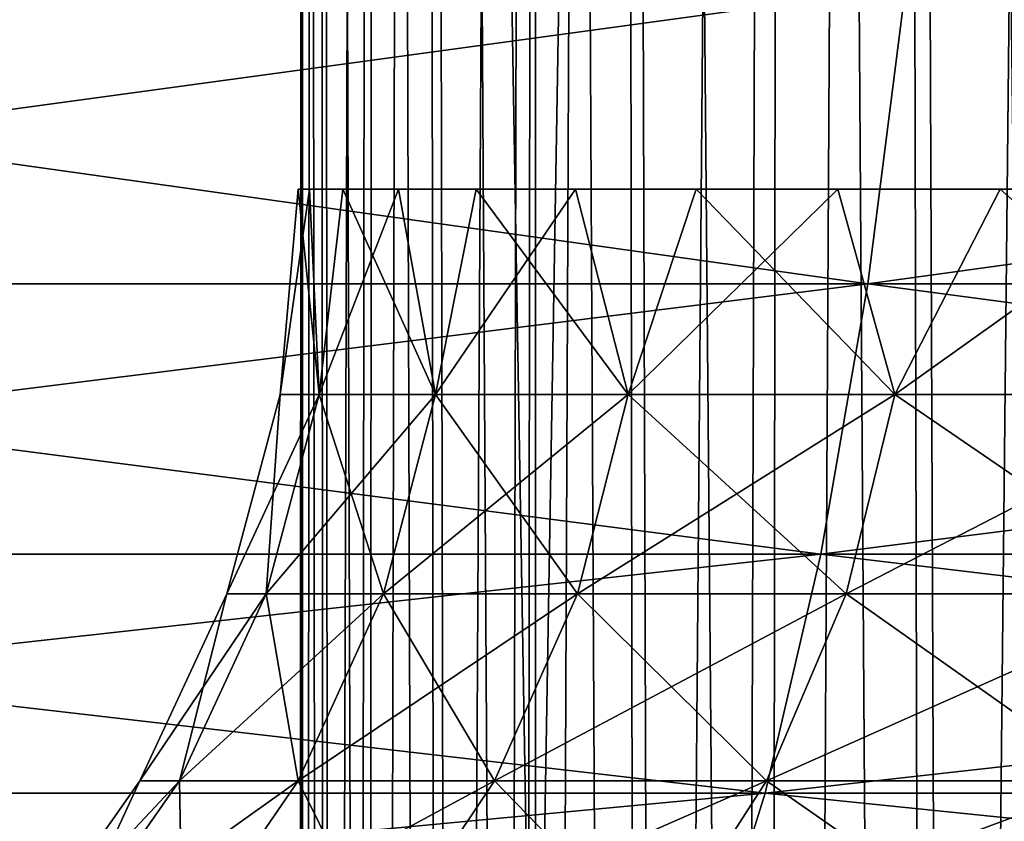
# Model space of a CAD drawing. Header units: millimetres. Extents: x -99 to 221, y -61 to 39.
# Tile 121 of 256: x 2.382 to 2.799, y -36.567 to -36.228. Entities that reach past the tile are written whole.
import ezdxf

# ---------------------------------------------------------------- set-up
doc = ezdxf.new("R2010")
doc.units = ezdxf.units.MM
doc.header["$LTSCALE"] = 33.374815
for name, color, linetype in [('1', 7, 'CONTINUOUS'), ('10', 7, 'CONTINUOUS'), ('11', 7, 'CONTINUOUS'), ('2', 7, 'CONTINUOUS'), ('62', 7, 'CONTINUOUS'), ('8', 7, 'CONTINUOUS'), ('9', 7, 'CONTINUOUS')]:
    doc.layers.add(name, color=color, linetype=linetype)

msp = doc.modelspace()

# ---------------------------------------------------------------- linework, layer by layer
at = {"layer": '1', "color": 7, "linetype": 'Continuous'}
for points in [[(1.56698, 23, -12.90522), (2.60033, 23, -12.73728), (1.56704, -36.8, -12.9052), (1.56698, 23, -12.90522)], [(1.56704, -36.8, -12.9052), (2.60033, 23, -12.73728), (2.60036, -36.8, -12.73727), (1.56704, -36.8, -12.9052)], [(2.60033, 23, -12.73728), (3.61683, 23, -12.48674), (2.60036, -36.8, -12.73727), (2.60033, 23, -12.73728)], [(2.60036, -36.8, -12.73727), (3.61683, 23, -12.48674), (3.61677, -36.8, -12.48675), (2.60036, -36.8, -12.73727)]]:
    msp.add_3dface(points, dxfattribs=at)
at = {"layer": '10', "color": 3, "linetype": 'Continuous'}
for points in [[(2.50888, -36.38682, 0.31438), (2.4924, -36.38682), (2.50472, -36.3, 0.16821), (2.50888, -36.38682, 0.31438)], [(2.50472, -36.3, 0.16821), (2.4924, -36.38682), (2.5, -36.3), (2.50472, -36.3, 0.16821)], [(2.51886, -36.3, 0.33589), (2.50888, -36.38682, 0.31438), (2.50472, -36.3, 0.16821), (2.51886, -36.3, 0.33589)], [(2.55813, -36.38682, 0.62531), (2.50888, -36.38682, 0.31438), (2.54239, -36.3, 0.50252), (2.55813, -36.38682, 0.62531)], [(2.54239, -36.3, 0.50252), (2.50888, -36.38682, 0.31438), (2.51886, -36.3, 0.33589), (2.54239, -36.3, 0.50252)], [(2.57522, -36.3, 0.66756), (2.55813, -36.38682, 0.62531), (2.54239, -36.3, 0.50252), (2.57522, -36.3, 0.66756)], [(2.63961, -36.38682, 0.9294), (2.55813, -36.38682, 0.62531), (2.61725, -36.3, 0.83051), (2.63961, -36.38682, 0.9294)], [(2.61725, -36.3, 0.83051), (2.55813, -36.38682, 0.62531), (2.57522, -36.3, 0.66756), (2.61725, -36.3, 0.83051)], [(2.66835, -36.3, 0.99084), (2.63961, -36.38682, 0.9294), (2.61725, -36.3, 0.83051), (2.66835, -36.3, 0.99084)], [(2.75242, -36.38682, 1.2233), (2.63961, -36.38682, 0.9294), (2.72836, -36.3, 1.14805), (2.75242, -36.38682, 1.2233)], [(2.72836, -36.3, 1.14805), (2.63961, -36.38682, 0.9294), (2.66835, -36.3, 0.99084), (2.72836, -36.3, 1.14805)], [(2.79709, -36.3, 1.30165), (2.75242, -36.38682, 1.2233), (2.72836, -36.3, 1.14805), (2.79709, -36.3, 1.30165)], [(2.89535, -36.38682, 1.5038), (2.75242, -36.38682, 1.2233), (2.87433, -36.3, 1.45116), (2.89535, -36.38682, 1.5038)], [(2.87433, -36.3, 1.45116), (2.75242, -36.38682, 1.2233), (2.79709, -36.3, 1.30165), (2.87433, -36.3, 1.45116)], [(2.48642, -36.47109, 0.31674), (2.46982, -36.47109), (2.50888, -36.38682, 0.31438), (2.48642, -36.47109, 0.31674)], [(2.50888, -36.38682, 0.31438), (2.46982, -36.47109), (2.4924, -36.38682), (2.50888, -36.38682, 0.31438)], [(2.53603, -36.47109, 0.63001), (2.48642, -36.47109, 0.31674), (2.55813, -36.38682, 0.62531), (2.53603, -36.47109, 0.63001)], [(2.55813, -36.38682, 0.62531), (2.48642, -36.47109, 0.31674), (2.50888, -36.38682, 0.31438), (2.55813, -36.38682, 0.62531)], [(2.61812, -36.47109, 0.93638), (2.53603, -36.47109, 0.63001), (2.63961, -36.38682, 0.9294), (2.61812, -36.47109, 0.93638)], [(2.63961, -36.38682, 0.9294), (2.53603, -36.47109, 0.63001), (2.55813, -36.38682, 0.62531), (2.63961, -36.38682, 0.9294)], [(2.73179, -36.47109, 1.23249), (2.61812, -36.47109, 0.93638), (2.75242, -36.38682, 1.2233), (2.73179, -36.47109, 1.23249)], [(2.75242, -36.38682, 1.2233), (2.61812, -36.47109, 0.93638), (2.63961, -36.38682, 0.9294), (2.75242, -36.38682, 1.2233)], [(2.87578, -36.47109, 1.51509), (2.73179, -36.47109, 1.23249), (2.89535, -36.38682, 1.5038), (2.87578, -36.47109, 1.51509)], [(2.89535, -36.38682, 1.5038), (2.73179, -36.47109, 1.23249), (2.75242, -36.38682, 1.2233), (2.89535, -36.38682, 1.5038)], [(2.44973, -36.55015, 0.3206), (2.43293, -36.55015), (2.48642, -36.47109, 0.31674), (2.44973, -36.55015, 0.3206)], [(2.48642, -36.47109, 0.31674), (2.43293, -36.55015), (2.46982, -36.47109), (2.48642, -36.47109, 0.31674)], [(2.49995, -36.55015, 0.63768), (2.44973, -36.55015, 0.3206), (2.53603, -36.47109, 0.63001), (2.49995, -36.55015, 0.63768)], [(2.53603, -36.47109, 0.63001), (2.44973, -36.55015, 0.3206), (2.48642, -36.47109, 0.31674), (2.53603, -36.47109, 0.63001)], [(2.58304, -36.55015, 0.94778), (2.49995, -36.55015, 0.63768), (2.61812, -36.47109, 0.93638), (2.58304, -36.55015, 0.94778)], [(2.61812, -36.47109, 0.93638), (2.49995, -36.55015, 0.63768), (2.53603, -36.47109, 0.63001), (2.61812, -36.47109, 0.93638)], [(2.69809, -36.55015, 1.24749), (2.58304, -36.55015, 0.94778), (2.73179, -36.47109, 1.23249), (2.69809, -36.55015, 1.24749)], [(2.73179, -36.47109, 1.23249), (2.58304, -36.55015, 0.94778), (2.61812, -36.47109, 0.93638), (2.73179, -36.47109, 1.23249)], [(2.84384, -36.55015, 1.53354), (2.69809, -36.55015, 1.24749), (2.87578, -36.47109, 1.51509), (2.84384, -36.55015, 1.53354)], [(2.87578, -36.47109, 1.51509), (2.69809, -36.55015, 1.24749), (2.73179, -36.47109, 1.23249), (2.87578, -36.47109, 1.51509)], [(2.44973, -36.55015, 0.3206), (2.38285, -36.62159), (2.43293, -36.55015), (2.44973, -36.55015, 0.3206)], [(2.39993, -36.62159, 0.32583), (2.38285, -36.62159), (2.44973, -36.55015, 0.3206), (2.39993, -36.62159, 0.32583)], [(2.49995, -36.55015, 0.63768), (2.39993, -36.62159, 0.32583), (2.44973, -36.55015, 0.3206), (2.49995, -36.55015, 0.63768)], [(2.45097, -36.62159, 0.64809), (2.39993, -36.62159, 0.32583), (2.49995, -36.55015, 0.63768), (2.45097, -36.62159, 0.64809)], [(2.58304, -36.55015, 0.94778), (2.45097, -36.62159, 0.64809), (2.49995, -36.55015, 0.63768), (2.58304, -36.55015, 0.94778)], [(2.53542, -36.62159, 0.96325), (2.45097, -36.62159, 0.64809), (2.58304, -36.55015, 0.94778), (2.53542, -36.62159, 0.96325)], [(2.65235, -36.62159, 1.26786), (2.53542, -36.62159, 0.96325), (2.69809, -36.55015, 1.24749), (2.65235, -36.62159, 1.26786)], [(2.69809, -36.55015, 1.24749), (2.53542, -36.62159, 0.96325), (2.58304, -36.55015, 0.94778), (2.69809, -36.55015, 1.24749)], [(2.80047, -36.62159, 1.55857), (2.65235, -36.62159, 1.26786), (2.84384, -36.55015, 1.53354), (2.80047, -36.62159, 1.55857)], [(2.84384, -36.55015, 1.53354), (2.65235, -36.62159, 1.26786), (2.69809, -36.55015, 1.24749), (2.84384, -36.55015, 1.53354)]]:
    msp.add_3dface(points, dxfattribs=at)
at = {"layer": '11', "color": 3, "linetype": 'Continuous'}
for points in [[(2.5, -36.3), (2.4924, -36.38682), (2.50888, -36.38682, -0.31438), (2.5, -36.3)], [(2.5, -36.3), (2.50888, -36.38682, -0.31438), (2.50472, -36.3, -0.16821), (2.5, -36.3)], [(2.50472, -36.3, -0.16821), (2.50888, -36.38682, -0.31438), (2.51886, -36.3, -0.33589), (2.50472, -36.3, -0.16821)], [(2.50888, -36.38682, -0.31438), (2.55813, -36.38682, -0.62531), (2.51886, -36.3, -0.33589), (2.50888, -36.38682, -0.31438)], [(2.51886, -36.3, -0.33589), (2.55813, -36.38682, -0.62531), (2.54239, -36.3, -0.50252), (2.51886, -36.3, -0.33589)], [(2.54239, -36.3, -0.50252), (2.55813, -36.38682, -0.62531), (2.57522, -36.3, -0.66756), (2.54239, -36.3, -0.50252)], [(2.55813, -36.38682, -0.62531), (2.63961, -36.38682, -0.9294), (2.57522, -36.3, -0.66756), (2.55813, -36.38682, -0.62531)], [(2.57522, -36.3, -0.66756), (2.63961, -36.38682, -0.9294), (2.61725, -36.3, -0.83051), (2.57522, -36.3, -0.66756)], [(2.61725, -36.3, -0.83051), (2.63961, -36.38682, -0.9294), (2.66835, -36.3, -0.99084), (2.61725, -36.3, -0.83051)], [(2.63961, -36.38682, -0.9294), (2.75242, -36.38682, -1.2233), (2.66835, -36.3, -0.99084), (2.63961, -36.38682, -0.9294)], [(2.66835, -36.3, -0.99084), (2.75242, -36.38682, -1.2233), (2.72836, -36.3, -1.14805), (2.66835, -36.3, -0.99084)], [(2.72836, -36.3, -1.14805), (2.75242, -36.38682, -1.2233), (2.79709, -36.3, -1.30165), (2.72836, -36.3, -1.14805)], [(2.75242, -36.38682, -1.2233), (2.89535, -36.38682, -1.5038), (2.79709, -36.3, -1.30165), (2.75242, -36.38682, -1.2233)], [(2.79709, -36.3, -1.30165), (2.89535, -36.38682, -1.5038), (2.87433, -36.3, -1.45116), (2.79709, -36.3, -1.30165)], [(2.4924, -36.38682), (2.46982, -36.47109), (2.48642, -36.47109, -0.31674), (2.4924, -36.38682)], [(2.48642, -36.47109, -0.31674), (2.53603, -36.47109, -0.63001), (2.50888, -36.38682, -0.31438), (2.48642, -36.47109, -0.31674)], [(2.4924, -36.38682), (2.48642, -36.47109, -0.31674), (2.50888, -36.38682, -0.31438), (2.4924, -36.38682)], [(2.50888, -36.38682, -0.31438), (2.53603, -36.47109, -0.63001), (2.55813, -36.38682, -0.62531), (2.50888, -36.38682, -0.31438)], [(2.53603, -36.47109, -0.63001), (2.61812, -36.47109, -0.93638), (2.55813, -36.38682, -0.62531), (2.53603, -36.47109, -0.63001)], [(2.55813, -36.38682, -0.62531), (2.61812, -36.47109, -0.93638), (2.63961, -36.38682, -0.9294), (2.55813, -36.38682, -0.62531)], [(2.61812, -36.47109, -0.93638), (2.73179, -36.47109, -1.23249), (2.63961, -36.38682, -0.9294), (2.61812, -36.47109, -0.93638)], [(2.63961, -36.38682, -0.9294), (2.73179, -36.47109, -1.23249), (2.75242, -36.38682, -1.2233), (2.63961, -36.38682, -0.9294)], [(2.73179, -36.47109, -1.23249), (2.87578, -36.47109, -1.51509), (2.75242, -36.38682, -1.2233), (2.73179, -36.47109, -1.23249)], [(2.75242, -36.38682, -1.2233), (2.87578, -36.47109, -1.51509), (2.89535, -36.38682, -1.5038), (2.75242, -36.38682, -1.2233)], [(2.46982, -36.47109), (2.43293, -36.55015), (2.44973, -36.55015, -0.3206), (2.46982, -36.47109)], [(2.44973, -36.55015, -0.3206), (2.49995, -36.55015, -0.63768), (2.48642, -36.47109, -0.31674), (2.44973, -36.55015, -0.3206)], [(2.46982, -36.47109), (2.44973, -36.55015, -0.3206), (2.48642, -36.47109, -0.31674), (2.46982, -36.47109)], [(2.48642, -36.47109, -0.31674), (2.49995, -36.55015, -0.63768), (2.53603, -36.47109, -0.63001), (2.48642, -36.47109, -0.31674)], [(2.49995, -36.55015, -0.63768), (2.58304, -36.55015, -0.94778), (2.53603, -36.47109, -0.63001), (2.49995, -36.55015, -0.63768)], [(2.53603, -36.47109, -0.63001), (2.58304, -36.55015, -0.94778), (2.61812, -36.47109, -0.93638), (2.53603, -36.47109, -0.63001)], [(2.58304, -36.55015, -0.94778), (2.69809, -36.55015, -1.24749), (2.61812, -36.47109, -0.93638), (2.58304, -36.55015, -0.94778)], [(2.61812, -36.47109, -0.93638), (2.69809, -36.55015, -1.24749), (2.73179, -36.47109, -1.23249), (2.61812, -36.47109, -0.93638)], [(2.69809, -36.55015, -1.24749), (2.84384, -36.55015, -1.53354), (2.73179, -36.47109, -1.23249), (2.69809, -36.55015, -1.24749)], [(2.73179, -36.47109, -1.23249), (2.84384, -36.55015, -1.53354), (2.87578, -36.47109, -1.51509), (2.73179, -36.47109, -1.23249)], [(2.43293, -36.55015), (2.38285, -36.62159), (2.39993, -36.62159, -0.32583), (2.43293, -36.55015)], [(2.39993, -36.62159, -0.32583), (2.45097, -36.62159, -0.64809), (2.44973, -36.55015, -0.3206), (2.39993, -36.62159, -0.32583)], [(2.43293, -36.55015), (2.39993, -36.62159, -0.32583), (2.44973, -36.55015, -0.3206), (2.43293, -36.55015)], [(2.44973, -36.55015, -0.3206), (2.45097, -36.62159, -0.64809), (2.49995, -36.55015, -0.63768), (2.44973, -36.55015, -0.3206)], [(2.45097, -36.62159, -0.64809), (2.53542, -36.62159, -0.96325), (2.49995, -36.55015, -0.63768), (2.45097, -36.62159, -0.64809)], [(2.49995, -36.55015, -0.63768), (2.53542, -36.62159, -0.96325), (2.58304, -36.55015, -0.94778), (2.49995, -36.55015, -0.63768)], [(2.53542, -36.62159, -0.96325), (2.65235, -36.62159, -1.26786), (2.58304, -36.55015, -0.94778), (2.53542, -36.62159, -0.96325)], [(2.58304, -36.55015, -0.94778), (2.65235, -36.62159, -1.26786), (2.69809, -36.55015, -1.24749), (2.58304, -36.55015, -0.94778)], [(2.65235, -36.62159, -1.26786), (2.80047, -36.62159, -1.55857), (2.69809, -36.55015, -1.24749), (2.65235, -36.62159, -1.26786)], [(2.69809, -36.55015, -1.24749), (2.80047, -36.62159, -1.55857), (2.84384, -36.55015, -1.53354), (2.69809, -36.55015, -1.24749)]]:
    msp.add_3dface(points, dxfattribs=at)
at = {"layer": '2', "color": 7, "linetype": 'Continuous'}
for points in [[(2.60033, 23, 12.73728), (1.56698, 23, 12.90522), (2.60036, -36.8, 12.73727), (2.60033, 23, 12.73728)], [(2.60036, -36.8, 12.73727), (1.56698, 23, 12.90522), (1.56704, -36.8, 12.9052), (2.60036, -36.8, 12.73727)], [(3.61683, 23, 12.48674), (2.60033, 23, 12.73728), (3.61677, -36.8, 12.48675), (3.61683, 23, 12.48674)], [(3.61677, -36.8, 12.48675), (2.60033, 23, 12.73728), (2.60036, -36.8, 12.73727), (3.61677, -36.8, 12.48675)]]:
    msp.add_3dface(points, dxfattribs=at)
at = {"layer": '62', "linetype": 'Continuous'}
for points in [[(2.50096, -39.88565, -0.07589), (2.50023, -39.88565, -0.03745), (2.5021, -31.78565, -0.11211), (2.50096, -39.88565, -0.07589)], [(2.50023, -39.88565, -0.03745), (2.50147, -39.88565, 0.0938), (2.5021, -31.78565, -0.11211), (2.50023, -39.88565, -0.03745)], [(2.51005, -39.88565, -0.24533), (2.50096, -39.88565, -0.07589), (2.5021, -31.78565, -0.11211), (2.51005, -39.88565, -0.24533)], [(2.5021, -31.78565, -0.11211), (2.50147, -39.88565, 0.0938), (2.50839, -31.78565, 0.22426), (2.5021, -31.78565, -0.11211)], [(2.50147, -39.88565, 0.0938), (2.51156, -39.88565, 0.26313), (2.50839, -31.78565, 0.22426), (2.50147, -39.88565, 0.0938)], [(2.5335, -31.78565, -0.44706), (2.51005, -39.88565, -0.24533), (2.5021, -31.78565, -0.11211), (2.5335, -31.78565, -0.44706)], [(2.50839, -31.78565, 0.22426), (2.53122, -39.88565, 0.4317), (2.55231, -31.78565, 0.5578), (2.50839, -31.78565, 0.22426)], [(2.51493, -39.88565, 0.29898), (2.53122, -39.88565, 0.4317), (2.50839, -31.78565, 0.22426), (2.51493, -39.88565, 0.29898)], [(2.51156, -39.88565, 0.26313), (2.51493, -39.88565, 0.29898), (2.50839, -31.78565, 0.22426), (2.51156, -39.88565, 0.26313)], [(2.52333, -39.88565, -0.37341), (2.51005, -39.88565, -0.24533), (2.5335, -31.78565, -0.44706), (2.52333, -39.88565, -0.37341)], [(2.52869, -39.88565, -0.41393), (2.52333, -39.88565, -0.37341), (2.5335, -31.78565, -0.44706), (2.52869, -39.88565, -0.41393)], [(2.55686, -39.88565, -0.5813), (2.52869, -39.88565, -0.41393), (2.5335, -31.78565, -0.44706), (2.55686, -39.88565, -0.5813)], [(2.53122, -39.88565, 0.4317), (2.56037, -39.88565, 0.59882), (2.55231, -31.78565, 0.5578), (2.53122, -39.88565, 0.4317)], [(2.6022, -31.78565, -0.77639), (2.55686, -39.88565, -0.5813), (2.5335, -31.78565, -0.44706), (2.6022, -31.78565, -0.77639)], [(2.56037, -39.88565, 0.59882), (2.56725, -39.88565, 0.63164), (2.55231, -31.78565, 0.5578), (2.56037, -39.88565, 0.59882)], [(2.55231, -31.78565, 0.5578), (2.59893, -39.88565, 0.76405), (2.6333, -31.78565, 0.88433), (2.55231, -31.78565, 0.5578)], [(2.56725, -39.88565, 0.63164), (2.59893, -39.88565, 0.76405), (2.55231, -31.78565, 0.5578), (2.56725, -39.88565, 0.63164)], [(2.58394, -39.88565, -0.70468), (2.55686, -39.88565, -0.5813), (2.6022, -31.78565, -0.77639), (2.58394, -39.88565, -0.70468)], [(2.59441, -39.88565, -0.74671), (2.58394, -39.88565, -0.70468), (2.6022, -31.78565, -0.77639), (2.59441, -39.88565, -0.74671)], [(2.64129, -39.88565, -0.90981), (2.59441, -39.88565, -0.74671), (2.6022, -31.78565, -0.77639), (2.64129, -39.88565, -0.90981)], [(2.59893, -39.88565, 0.76405), (2.64677, -39.88565, 0.92685), (2.6333, -31.78565, 0.88433), (2.59893, -39.88565, 0.76405)], [(2.70735, -31.78565, -1.09596), (2.64129, -39.88565, -0.90981), (2.6022, -31.78565, -0.77639), (2.70735, -31.78565, -1.09596)], [(2.64677, -39.88565, 0.92685), (2.65652, -39.88565, 0.95636), (2.6333, -31.78565, 0.88433), (2.64677, -39.88565, 0.92685)], [(2.6333, -31.78565, 0.88433), (2.70372, -39.88565, 1.08665), (2.75034, -31.78565, 1.19974), (2.6333, -31.78565, 0.88433)], [(2.65652, -39.88565, 0.95636), (2.70372, -39.88565, 1.08665), (2.6333, -31.78565, 0.88433), (2.65652, -39.88565, 0.95636)], [(2.68129, -39.88565, -1.02707), (2.64129, -39.88565, -0.90981), (2.70735, -31.78565, -1.09596), (2.68129, -39.88565, -1.02707)], [(2.69729, -39.88565, -1.06996), (2.68129, -39.88565, -1.02707), (2.70735, -31.78565, -1.09596), (2.69729, -39.88565, -1.06996)], [(2.76225, -39.88565, -1.22668), (2.69729, -39.88565, -1.06996), (2.70735, -31.78565, -1.09596), (2.76225, -39.88565, -1.22668)], [(2.70372, -39.88565, 1.08665), (2.76963, -39.88565, 1.24302), (2.75034, -31.78565, 1.19974), (2.70372, -39.88565, 1.08665)], [(2.84762, -31.78565, -1.40175), (2.76225, -39.88565, -1.22668), (2.70735, -31.78565, -1.09596), (2.84762, -31.78565, -1.40175)], [(2.76963, -39.88565, 1.24302), (2.78163, -39.88565, 1.26903), (2.75034, -31.78565, 1.19974), (2.76963, -39.88565, 1.24302)], [(2.75034, -31.78565, 1.19974), (2.84427, -39.88565, 1.39539), (2.90196, -31.78565, 1.50006), (2.75034, -31.78565, 1.19974)], [(2.78163, -39.88565, 1.26903), (2.84427, -39.88565, 1.39539), (2.75034, -31.78565, 1.19974), (2.78163, -39.88565, 1.26903)], [(2.81415, -39.88565, -1.3365), (2.76225, -39.88565, -1.22668), (2.84762, -31.78565, -1.40175), (2.81415, -39.88565, -1.3365)]]:
    msp.add_3dface(points, dxfattribs=at)
at = {"layer": '8', "color": 3, "linetype": 'Continuous'}
for points in [[(2.74105, -36.33992, -11.41729), (1.83681, -36.33992, -11.59716), (2.757, -36.21451, -11.48373), (2.74105, -36.33992, -11.41729)], [(2.757, -36.21451, -11.48373), (1.83681, -36.33992, -11.59716), (1.8475, -36.21451, -11.66465), (2.757, -36.21451, -11.48373)], [(3.62839, -36.33992, -11.16704), (2.74105, -36.33992, -11.41729), (3.64951, -36.21451, -11.23202), (3.62839, -36.33992, -11.16704)], [(3.64951, -36.21451, -11.23202), (2.74105, -36.33992, -11.41729), (2.757, -36.21451, -11.48373), (3.64951, -36.21451, -11.23202)], [(2.72109, -36.45432, -11.33415), (1.82343, -36.45432, -11.51271), (2.74105, -36.33992, -11.41729), (2.72109, -36.45432, -11.33415)], [(2.74105, -36.33992, -11.41729), (1.82343, -36.45432, -11.51271), (1.83681, -36.33992, -11.59716), (2.74105, -36.33992, -11.41729)], [(3.60197, -36.45432, -11.08572), (2.72109, -36.45432, -11.33415), (3.62839, -36.33992, -11.16704), (3.60197, -36.45432, -11.08572)], [(3.62839, -36.33992, -11.16704), (2.72109, -36.45432, -11.33415), (2.74105, -36.33992, -11.41729), (3.62839, -36.33992, -11.16704)], [(2.72109, -36.45432, -11.33415), (1.80765, -36.55538, -11.41303), (1.82343, -36.45432, -11.51271), (2.72109, -36.45432, -11.33415)], [(2.69753, -36.55538, -11.23602), (1.80765, -36.55538, -11.41303), (2.72109, -36.45432, -11.33415), (2.69753, -36.55538, -11.23602)], [(3.57078, -36.55538, -10.98974), (2.69753, -36.55538, -11.23602), (3.60197, -36.45432, -11.08572), (3.57078, -36.55538, -10.98974)], [(3.60197, -36.45432, -11.08572), (2.69753, -36.55538, -11.23602), (2.72109, -36.45432, -11.33415), (3.60197, -36.45432, -11.08572)], [(2.67085, -36.64102, -11.12489), (1.78977, -36.64102, -11.30014), (2.69753, -36.55538, -11.23602), (2.67085, -36.64102, -11.12489)], [(2.69753, -36.55538, -11.23602), (1.78977, -36.64102, -11.30014), (1.80765, -36.55538, -11.41303), (2.69753, -36.55538, -11.23602)], [(3.57078, -36.55538, -10.98974), (2.67085, -36.64102, -11.12489), (2.69753, -36.55538, -11.23602), (3.57078, -36.55538, -10.98974)], [(3.53546, -36.64102, -10.88104), (2.67085, -36.64102, -11.12489), (3.57078, -36.55538, -10.98974), (3.53546, -36.64102, -10.88104)]]:
    msp.add_3dface(points, dxfattribs=at)
at = {"layer": '9', "color": 3, "linetype": 'Continuous'}
for points in [[(1.83681, -36.33992, 11.59716), (2.74105, -36.33992, 11.41729), (1.8475, -36.21451, 11.66465), (1.83681, -36.33992, 11.59716)], [(1.8475, -36.21451, 11.66465), (2.74105, -36.33992, 11.41729), (2.757, -36.21451, 11.48373), (1.8475, -36.21451, 11.66465)], [(2.74105, -36.33992, 11.41729), (3.62839, -36.33992, 11.16704), (2.757, -36.21451, 11.48373), (2.74105, -36.33992, 11.41729)], [(2.757, -36.21451, 11.48373), (3.62839, -36.33992, 11.16704), (3.64951, -36.21451, 11.23202), (2.757, -36.21451, 11.48373)], [(1.82343, -36.45432, 11.51271), (2.72109, -36.45432, 11.33415), (1.83681, -36.33992, 11.59716), (1.82343, -36.45432, 11.51271)], [(1.83681, -36.33992, 11.59716), (2.72109, -36.45432, 11.33415), (2.74105, -36.33992, 11.41729), (1.83681, -36.33992, 11.59716)], [(2.72109, -36.45432, 11.33415), (3.60197, -36.45432, 11.08572), (2.74105, -36.33992, 11.41729), (2.72109, -36.45432, 11.33415)], [(2.74105, -36.33992, 11.41729), (3.60197, -36.45432, 11.08572), (3.62839, -36.33992, 11.16704), (2.74105, -36.33992, 11.41729)], [(1.80765, -36.55538, 11.41303), (2.69753, -36.55538, 11.23602), (1.82343, -36.45432, 11.51271), (1.80765, -36.55538, 11.41303)], [(1.82343, -36.45432, 11.51271), (2.69753, -36.55538, 11.23602), (2.72109, -36.45432, 11.33415), (1.82343, -36.45432, 11.51271)], [(2.69753, -36.55538, 11.23602), (3.57078, -36.55538, 10.98974), (2.72109, -36.45432, 11.33415), (2.69753, -36.55538, 11.23602)], [(2.72109, -36.45432, 11.33415), (3.57078, -36.55538, 10.98974), (3.60197, -36.45432, 11.08572), (2.72109, -36.45432, 11.33415)], [(1.78977, -36.64102, 11.30014), (2.67085, -36.64102, 11.12489), (1.80765, -36.55538, 11.41303), (1.78977, -36.64102, 11.30014)], [(1.80765, -36.55538, 11.41303), (2.67085, -36.64102, 11.12489), (2.69753, -36.55538, 11.23602), (1.80765, -36.55538, 11.41303)], [(2.67085, -36.64102, 11.12489), (3.53546, -36.64102, 10.88104), (2.69753, -36.55538, 11.23602), (2.67085, -36.64102, 11.12489)], [(2.69753, -36.55538, 11.23602), (3.53546, -36.64102, 10.88104), (3.57078, -36.55538, 10.98974), (2.69753, -36.55538, 11.23602)]]:
    msp.add_3dface(points, dxfattribs=at)

doc.saveas('drawing.dxf')
